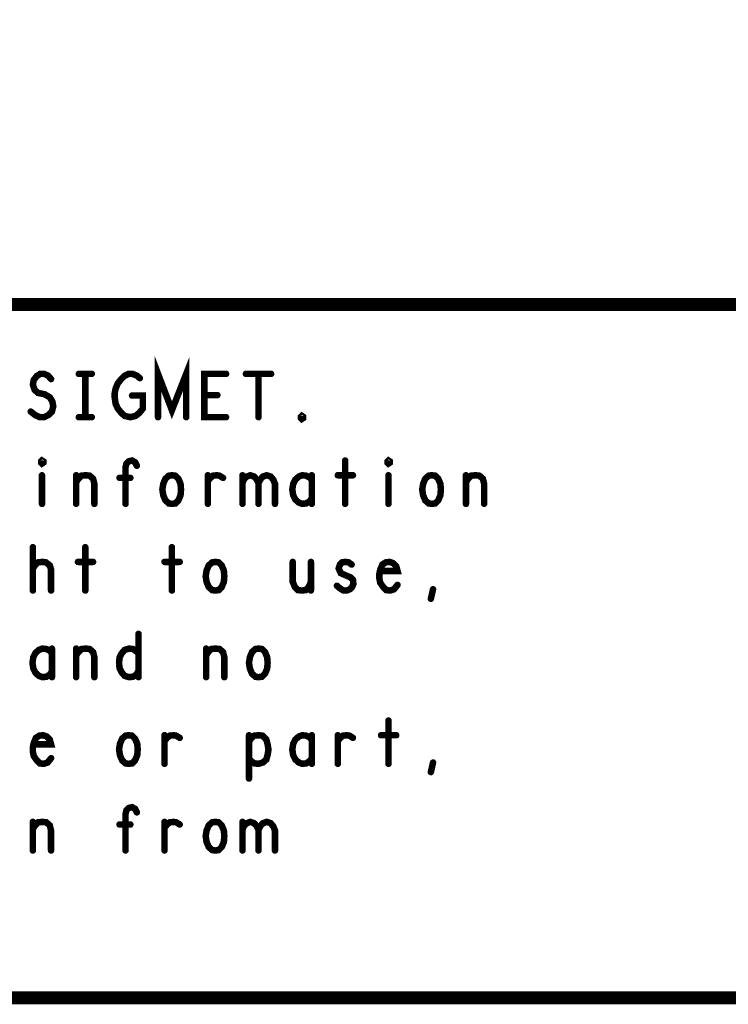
# Model space of a CAD drawing. Extents: x 23.5 to 56.6, y 21.5 to 42.6.
# Tile 21 of 38: x 48.7 to 50.3, y 21.5 to 23.8. Entities that reach past the tile are written whole.
import ezdxf

# ---------------------------------------------------------------- set-up
doc = ezdxf.new("R2010")
doc.units = 0
doc.layers.add('1', color=2, linetype='CONTINUOUS')

msp = doc.modelspace()

# ---------------------------------------------------------------- linework, layer by layer
at = {"layer": '1'}
for points, const_width in [([(23.545, 21.545), (56.545, 21.545), (56.545, 42.545), (23.545, 42.545), (23.545, 21.545)], 0.03), ([(50.345, 23.145), (44.47, 23.145), (44.47, 21.545)], 0.03), ([(48.975, 22.885), (48.975, 22.985), (49.007, 22.901), (49.04, 22.985), (49.04, 22.885)], 0.015), ([(48.681, 22.898), (48.691, 22.89), (48.702, 22.885), (48.712, 22.885), (48.722, 22.89), (48.73, 22.898), (48.733, 22.91), (48.731, 22.921), (48.725, 22.931), (48.713, 22.938), (48.698, 22.941), (48.69, 22.948), (48.686, 22.96), (48.688, 22.971), (48.695, 22.98), (48.703, 22.985), (48.712, 22.985), (48.721, 22.981), (48.728, 22.973)], 0.015), ([(48.792, 22.985), (48.822, 22.985)], 0.015), ([(48.807, 22.985), (48.807, 22.885)], 0.015), ([(48.915, 22.935), (48.94, 22.935), (48.94, 22.905), (48.932, 22.895), (48.923, 22.888), (48.911, 22.885), (48.898, 22.888), (48.89, 22.895), (48.882, 22.905), (48.877, 22.916), (48.875, 22.93), (48.875, 22.941), (48.877, 22.951), (48.882, 22.963), (48.89, 22.973), (48.897, 22.98), (48.907, 22.985), (48.916, 22.985), (48.926, 22.981), (48.933, 22.975)], 0.015), ([(49.132, 22.885), (49.082, 22.885), (49.082, 22.985), (49.132, 22.985)], 0.015), ([(49.178, 22.985), (49.236, 22.985)], 0.015), ([(49.207, 22.985), (49.207, 22.885)], 0.015), ([(49.112, 22.936), (49.082, 22.936)], 0.015), ([(48.792, 22.885), (48.822, 22.885)], 0.015), ([(49.307, 22.881), (49.305, 22.883), (49.305, 22.886), (49.307, 22.888), (49.31, 22.886), (49.31, 22.883), (49.307, 22.881)], 0.015), ([(48.707, 22.778), (48.705, 22.78), (48.705, 22.783), (48.707, 22.785), (48.71, 22.783), (48.71, 22.78), (48.707, 22.778)], 0.015), ([(48.9, 22.685), (48.9, 22.77), (48.902, 22.778), (48.907, 22.783), (48.915, 22.785), (48.922, 22.781), (48.926, 22.773)], 0.015), ([(49.407, 22.785), (49.407, 22.685)], 0.015), ([(49.507, 22.778), (49.505, 22.78), (49.505, 22.783), (49.507, 22.785), (49.51, 22.783), (49.51, 22.78), (49.507, 22.778)], 0.015), ([(48.707, 22.751), (48.707, 22.685)], 0.015), ([(48.786, 22.735), (48.791, 22.743), (48.798, 22.75), (48.808, 22.751), (48.817, 22.75), (48.825, 22.743), (48.828, 22.731), (48.828, 22.685)], 0.015), ([(48.786, 22.685), (48.786, 22.751)], 0.015), ([(48.911, 22.745), (48.886, 22.745)], 0.015), ([(49.007, 22.685), (49, 22.686), (48.992, 22.693), (48.987, 22.705), (48.985, 22.718), (48.987, 22.731), (48.992, 22.743), (49, 22.75), (49.007, 22.751), (49.015, 22.75), (49.022, 22.743), (49.027, 22.731), (49.028, 22.718), (49.027, 22.705), (49.022, 22.693), (49.015, 22.686), (49.007, 22.685)], 0.015), ([(49.09, 22.738), (49.096, 22.745), (49.102, 22.75), (49.111, 22.751), (49.117, 22.75), (49.125, 22.745)], 0.015), ([(49.09, 22.685), (49.09, 22.751)], 0.015), ([(49.17, 22.733), (49.173, 22.741), (49.18, 22.748), (49.188, 22.751), (49.197, 22.748), (49.203, 22.741), (49.207, 22.733), (49.207, 22.685)], 0.015), ([(49.17, 22.685), (49.17, 22.751)], 0.015), ([(49.207, 22.733), (49.211, 22.741), (49.217, 22.748), (49.226, 22.751), (49.235, 22.748), (49.241, 22.741), (49.245, 22.731), (49.245, 22.685)], 0.015), ([(49.33, 22.74), (49.325, 22.746), (49.317, 22.75), (49.308, 22.751), (49.3, 22.748), (49.292, 22.741), (49.287, 22.731), (49.285, 22.718), (49.287, 22.705), (49.292, 22.695), (49.3, 22.688), (49.308, 22.685), (49.317, 22.686), (49.325, 22.691), (49.33, 22.698)], 0.015), ([(49.33, 22.685), (49.33, 22.751)], 0.015), ([(49.39, 22.751), (49.425, 22.751)], 0.015), ([(49.507, 22.751), (49.507, 22.685)], 0.015), ([(49.607, 22.685), (49.6, 22.686), (49.592, 22.693), (49.587, 22.705), (49.585, 22.718), (49.587, 22.731), (49.592, 22.743), (49.6, 22.75), (49.607, 22.751), (49.615, 22.75), (49.622, 22.743), (49.627, 22.731), (49.628, 22.718), (49.627, 22.705), (49.622, 22.693), (49.615, 22.686), (49.607, 22.685)], 0.015), ([(49.686, 22.735), (49.691, 22.743), (49.698, 22.75), (49.708, 22.751), (49.717, 22.75), (49.725, 22.743), (49.728, 22.731), (49.728, 22.685)], 0.015), ([(49.686, 22.685), (49.686, 22.751)], 0.015), ([(48.686, 22.485), (48.686, 22.585)], 0.015), ([(48.807, 22.585), (48.807, 22.485)], 0.015), ([(49.007, 22.585), (49.007, 22.485)], 0.015), ([(48.686, 22.536), (48.692, 22.545), (48.698, 22.55), (48.708, 22.551), (48.716, 22.55), (48.725, 22.543), (48.728, 22.533), (48.728, 22.485)], 0.015), ([(48.79, 22.551), (48.825, 22.551)], 0.015), ([(48.99, 22.551), (49.025, 22.551)], 0.015), ([(49.107, 22.485), (49.1, 22.486), (49.092, 22.493), (49.087, 22.505), (49.085, 22.518), (49.087, 22.531), (49.092, 22.543), (49.1, 22.55), (49.107, 22.551), (49.115, 22.55), (49.122, 22.543), (49.127, 22.531), (49.128, 22.518), (49.127, 22.505), (49.122, 22.493), (49.115, 22.486), (49.107, 22.485)], 0.015), ([(49.286, 22.551), (49.286, 22.505), (49.291, 22.493), (49.298, 22.486), (49.307, 22.485), (49.316, 22.486), (49.323, 22.493), (49.328, 22.505)], 0.015), ([(49.328, 22.485), (49.328, 22.551)], 0.015), ([(49.388, 22.496), (49.395, 22.49), (49.403, 22.485), (49.411, 22.485), (49.418, 22.488), (49.423, 22.493), (49.426, 22.5), (49.425, 22.51), (49.42, 22.515), (49.397, 22.525), (49.392, 22.536), (49.395, 22.545), (49.4, 22.55), (49.407, 22.551), (49.415, 22.55), (49.422, 22.545)], 0.015), ([(49.488, 22.53), (49.528, 22.53), (49.525, 22.541), (49.518, 22.548), (49.51, 22.551), (49.501, 22.55), (49.493, 22.545), (49.488, 22.533), (49.486, 22.523), (49.486, 22.513), (49.488, 22.503), (49.495, 22.493), (49.502, 22.486), (49.511, 22.485), (49.52, 22.488), (49.528, 22.498)], 0.015), ([(49.605, 22.466), (49.61, 22.488)], 0.015), ([(48.93, 22.385), (48.93, 22.285)], 0.015), ([(48.73, 22.34), (48.725, 22.346), (48.717, 22.35), (48.708, 22.351), (48.7, 22.348), (48.692, 22.341), (48.687, 22.331), (48.685, 22.318), (48.687, 22.305), (48.692, 22.295), (48.7, 22.288), (48.708, 22.285), (48.717, 22.286), (48.725, 22.291), (48.73, 22.298)], 0.015), ([(48.73, 22.285), (48.73, 22.351)], 0.015), ([(48.786, 22.335), (48.791, 22.343), (48.798, 22.35), (48.808, 22.351), (48.817, 22.35), (48.825, 22.343), (48.828, 22.331), (48.828, 22.285)], 0.015), ([(48.786, 22.285), (48.786, 22.351)], 0.015), ([(48.93, 22.3), (48.925, 22.291), (48.917, 22.286), (48.908, 22.285), (48.898, 22.288), (48.891, 22.296), (48.886, 22.306), (48.885, 22.318), (48.886, 22.33), (48.891, 22.34), (48.898, 22.348), (48.908, 22.351), (48.917, 22.35), (48.923, 22.346), (48.93, 22.34)], 0.015), ([(49.086, 22.335), (49.091, 22.343), (49.098, 22.35), (49.108, 22.351), (49.117, 22.35), (49.125, 22.343), (49.128, 22.331), (49.128, 22.285)], 0.015), ([(49.086, 22.285), (49.086, 22.351)], 0.015), ([(49.207, 22.285), (49.2, 22.286), (49.192, 22.293), (49.187, 22.305), (49.185, 22.318), (49.187, 22.331), (49.192, 22.343), (49.2, 22.35), (49.207, 22.351), (49.215, 22.35), (49.222, 22.343), (49.227, 22.331), (49.228, 22.318), (49.227, 22.305), (49.222, 22.293), (49.215, 22.286), (49.207, 22.285)], 0.015), ([(49.507, 22.185), (49.507, 22.085)], 0.015), ([(48.688, 22.13), (48.728, 22.13), (48.725, 22.141), (48.718, 22.148), (48.71, 22.151), (48.701, 22.15), (48.693, 22.145), (48.688, 22.133), (48.686, 22.123), (48.686, 22.113), (48.688, 22.103), (48.695, 22.093), (48.702, 22.086), (48.711, 22.085), (48.72, 22.088), (48.728, 22.098)], 0.015), ([(48.907, 22.085), (48.9, 22.086), (48.892, 22.093), (48.887, 22.105), (48.885, 22.118), (48.887, 22.131), (48.892, 22.143), (48.9, 22.15), (48.907, 22.151), (48.915, 22.15), (48.922, 22.143), (48.927, 22.131), (48.928, 22.118), (48.927, 22.105), (48.922, 22.093), (48.915, 22.086), (48.907, 22.085)], 0.015), ([(48.99, 22.138), (48.996, 22.145), (49.002, 22.15), (49.011, 22.151), (49.017, 22.15), (49.025, 22.145)], 0.015), ([(48.99, 22.085), (48.99, 22.151)], 0.015), ([(49.185, 22.136), (49.191, 22.145), (49.197, 22.15), (49.207, 22.151), (49.216, 22.15), (49.225, 22.141), (49.228, 22.13), (49.23, 22.118), (49.228, 22.106), (49.225, 22.095), (49.217, 22.088), (49.207, 22.085), (49.198, 22.086), (49.19, 22.091), (49.185, 22.098)], 0.015), ([(49.185, 22.051), (49.185, 22.151)], 0.015), ([(49.33, 22.14), (49.325, 22.146), (49.317, 22.15), (49.308, 22.151), (49.3, 22.148), (49.292, 22.141), (49.287, 22.131), (49.285, 22.118), (49.287, 22.105), (49.292, 22.095), (49.3, 22.088), (49.308, 22.085), (49.317, 22.086), (49.325, 22.091), (49.33, 22.098)], 0.015), ([(49.33, 22.085), (49.33, 22.151)], 0.015), ([(49.39, 22.138), (49.396, 22.145), (49.402, 22.15), (49.411, 22.151), (49.417, 22.15), (49.425, 22.145)], 0.015), ([(49.39, 22.085), (49.39, 22.151)], 0.015), ([(49.49, 22.151), (49.525, 22.151)], 0.015), ([(49.605, 22.066), (49.61, 22.088)], 0.015), ([(48.9, 21.885), (48.9, 21.97), (48.902, 21.978), (48.907, 21.983), (48.915, 21.985), (48.922, 21.981), (48.926, 21.973)], 0.015), ([(48.686, 21.935), (48.691, 21.943), (48.698, 21.95), (48.708, 21.951), (48.717, 21.95), (48.725, 21.943), (48.728, 21.931), (48.728, 21.885)], 0.015), ([(48.686, 21.885), (48.686, 21.951)], 0.015), ([(48.911, 21.945), (48.886, 21.945)], 0.015), ([(48.99, 21.938), (48.996, 21.945), (49.002, 21.95), (49.011, 21.951), (49.017, 21.95), (49.025, 21.945)], 0.015), ([(48.99, 21.885), (48.99, 21.951)], 0.015), ([(49.107, 21.885), (49.1, 21.886), (49.092, 21.893), (49.087, 21.905), (49.085, 21.918), (49.087, 21.931), (49.092, 21.943), (49.1, 21.95), (49.107, 21.951), (49.115, 21.95), (49.122, 21.943), (49.127, 21.931), (49.128, 21.918), (49.127, 21.905), (49.122, 21.893), (49.115, 21.886), (49.107, 21.885)], 0.015), ([(49.17, 21.933), (49.173, 21.941), (49.18, 21.948), (49.188, 21.951), (49.197, 21.948), (49.203, 21.941), (49.207, 21.933), (49.207, 21.885)], 0.015), ([(49.17, 21.885), (49.17, 21.951)], 0.015), ([(49.207, 21.933), (49.211, 21.941), (49.217, 21.948), (49.226, 21.951), (49.235, 21.948), (49.241, 21.941), (49.245, 21.931), (49.245, 21.885)], 0.015)]:
    msp.add_lwpolyline(points, dxfattribs=dict(at, const_width=const_width))
at = {"layer": '1', "const_width": 0.0075}
for points in [[(48.73175, 22.973, 1), (48.72425, 22.973, 1)], [(48.79575, 22.985, 1), (48.78825, 22.985, 1)], [(48.81075, 22.985, 1), (48.80325, 22.985, 1)], [(48.82575, 22.985, 1), (48.81825, 22.985, 1)], [(48.93675, 22.975, 1), (48.92925, 22.975, 1)], [(49.13575, 22.985, 1), (49.12825, 22.985, 1)], [(49.18175, 22.985, 1), (49.17425, 22.985, 1)], [(49.21075, 22.985, 1), (49.20325, 22.985, 1)], [(49.23975, 22.985, 1), (49.23225, 22.985, 1)], [(48.91875, 22.935, 1), (48.91125, 22.935, 1)], [(49.08575, 22.936, 1), (49.07825, 22.936, 1)], [(49.11575, 22.936, 1), (49.10825, 22.936, 1)], [(48.68475, 22.898, 1), (48.67725, 22.898, 1)], [(48.79575, 22.885, 1), (48.78825, 22.885, 1)], [(48.81075, 22.885, 1), (48.80325, 22.885, 1)], [(48.82575, 22.885, 1), (48.81825, 22.885, 1)], [(48.97875, 22.885, 1), (48.97125, 22.885, 1)], [(49.04375, 22.885, 1), (49.03625, 22.885, 1)], [(49.13575, 22.885, 1), (49.12825, 22.885, 1)], [(49.21075, 22.885, 1), (49.20325, 22.885, 1)], [(49.31075, 22.881, 1), (49.30325, 22.881, 1)], [(49.31075, 22.881, 1), (49.30325, 22.881, 1)], [(49.41075, 22.785, 1), (49.40325, 22.785, 1)], [(48.71075, 22.778, 1), (48.70325, 22.778, 1)], [(48.71075, 22.778, 1), (48.70325, 22.778, 1)], [(48.92975, 22.773, 1), (48.92225, 22.773, 1)], [(49.51075, 22.778, 1), (49.50325, 22.778, 1)], [(49.51075, 22.778, 1), (49.50325, 22.778, 1)], [(48.71075, 22.751, 1), (48.70325, 22.751, 1)], [(48.78975, 22.751, 1), (48.78225, 22.751, 1)], [(48.88975, 22.745, 1), (48.88225, 22.745, 1)], [(48.91475, 22.745, 1), (48.90725, 22.745, 1)], [(49.09375, 22.751, 1), (49.08625, 22.751, 1)], [(49.12875, 22.745, 1), (49.12125, 22.745, 1)], [(49.17375, 22.751, 1), (49.16625, 22.751, 1)], [(49.33375, 22.751, 1), (49.32625, 22.751, 1)], [(49.33375, 22.74, 1), (49.32625, 22.74, 1)], [(49.39375, 22.751, 1), (49.38625, 22.751, 1)], [(49.42875, 22.751, 1), (49.42125, 22.751, 1)], [(49.51075, 22.751, 1), (49.50325, 22.751, 1)], [(49.68975, 22.751, 1), (49.68225, 22.751, 1)], [(48.78975, 22.735, 1), (48.78225, 22.735, 1)], [(49.09375, 22.738, 1), (49.08625, 22.738, 1)], [(49.17375, 22.733, 1), (49.16625, 22.733, 1)], [(49.21075, 22.733, 1), (49.20325, 22.733, 1)], [(49.68975, 22.735, 1), (49.68225, 22.735, 1)], [(49.33375, 22.698, 1), (49.32625, 22.698, 1)], [(48.71075, 22.685, 1), (48.70325, 22.685, 1)], [(48.78975, 22.685, 1), (48.78225, 22.685, 1)], [(48.83175, 22.685, 1), (48.82425, 22.685, 1)], [(48.90375, 22.685, 1), (48.89625, 22.685, 1)], [(49.01075, 22.685, 1), (49.00325, 22.685, 1)], [(49.01075, 22.685, 1), (49.00325, 22.685, 1)], [(49.09375, 22.685, 1), (49.08625, 22.685, 1)], [(49.17375, 22.685, 1), (49.16625, 22.685, 1)], [(49.21075, 22.685, 1), (49.20325, 22.685, 1)], [(49.24875, 22.685, 1), (49.24125, 22.685, 1)], [(49.33375, 22.685, 1), (49.32625, 22.685, 1)], [(49.41075, 22.685, 1), (49.40325, 22.685, 1)], [(49.51075, 22.685, 1), (49.50325, 22.685, 1)], [(49.61075, 22.685, 1), (49.60325, 22.685, 1)], [(49.61075, 22.685, 1), (49.60325, 22.685, 1)], [(49.68975, 22.685, 1), (49.68225, 22.685, 1)], [(49.73175, 22.685, 1), (49.72425, 22.685, 1)], [(48.68975, 22.585, 1), (48.68225, 22.585, 1)], [(48.81075, 22.585, 1), (48.80325, 22.585, 1)], [(49.01075, 22.585, 1), (49.00325, 22.585, 1)], [(48.68975, 22.536, 1), (48.68225, 22.536, 1)], [(48.79375, 22.551, 1), (48.78625, 22.551, 1)], [(48.82875, 22.551, 1), (48.82125, 22.551, 1)], [(48.99375, 22.551, 1), (48.98625, 22.551, 1)], [(49.02875, 22.551, 1), (49.02125, 22.551, 1)], [(49.28975, 22.551, 1), (49.28225, 22.551, 1)], [(49.33175, 22.551, 1), (49.32425, 22.551, 1)], [(49.42575, 22.545, 1), (49.41825, 22.545, 1)], [(49.49175, 22.53, 1), (49.48425, 22.53, 1)], [(49.33175, 22.505, 1), (49.32425, 22.505, 1)], [(49.39175, 22.496, 1), (49.38425, 22.496, 1)], [(49.53175, 22.498, 1), (49.52425, 22.498, 1)], [(48.68975, 22.485, 1), (48.68225, 22.485, 1)], [(48.73175, 22.485, 1), (48.72425, 22.485, 1)], [(48.81075, 22.485, 1), (48.80325, 22.485, 1)], [(49.01075, 22.485, 1), (49.00325, 22.485, 1)], [(49.11075, 22.485, 1), (49.10325, 22.485, 1)], [(49.11075, 22.485, 1), (49.10325, 22.485, 1)], [(49.33175, 22.485, 1), (49.32425, 22.485, 1)], [(49.61375, 22.488, 1), (49.60625, 22.488, 1)], [(49.60875, 22.466, 1), (49.60125, 22.466, 1)], [(48.93375, 22.385, 1), (48.92625, 22.385, 1)], [(48.73375, 22.351, 1), (48.72625, 22.351, 1)], [(48.73375, 22.34, 1), (48.72625, 22.34, 1)], [(48.78975, 22.351, 1), (48.78225, 22.351, 1)], [(48.78975, 22.335, 1), (48.78225, 22.335, 1)], [(48.93375, 22.34, 1), (48.92625, 22.34, 1)], [(49.08975, 22.351, 1), (49.08225, 22.351, 1)], [(49.08975, 22.335, 1), (49.08225, 22.335, 1)], [(48.73375, 22.298, 1), (48.72625, 22.298, 1)], [(48.93375, 22.3, 1), (48.92625, 22.3, 1)], [(48.73375, 22.285, 1), (48.72625, 22.285, 1)], [(48.78975, 22.285, 1), (48.78225, 22.285, 1)], [(48.83175, 22.285, 1), (48.82425, 22.285, 1)], [(48.93375, 22.285, 1), (48.92625, 22.285, 1)], [(49.08975, 22.285, 1), (49.08225, 22.285, 1)], [(49.13175, 22.285, 1), (49.12425, 22.285, 1)], [(49.21075, 22.285, 1), (49.20325, 22.285, 1)], [(49.21075, 22.285, 1), (49.20325, 22.285, 1)], [(49.51075, 22.185, 1), (49.50325, 22.185, 1)], [(48.99375, 22.151, 1), (48.98625, 22.151, 1)], [(49.18875, 22.151, 1), (49.18125, 22.151, 1)], [(49.33375, 22.151, 1), (49.32625, 22.151, 1)], [(49.39375, 22.151, 1), (49.38625, 22.151, 1)], [(49.49375, 22.151, 1), (49.48625, 22.151, 1)], [(49.52875, 22.151, 1), (49.52125, 22.151, 1)], [(48.69175, 22.13, 1), (48.68425, 22.13, 1)], [(48.99375, 22.138, 1), (48.98625, 22.138, 1)], [(49.02875, 22.145, 1), (49.02125, 22.145, 1)], [(49.18875, 22.136, 1), (49.18125, 22.136, 1)], [(49.33375, 22.14, 1), (49.32625, 22.14, 1)], [(49.39375, 22.138, 1), (49.38625, 22.138, 1)], [(49.42875, 22.145, 1), (49.42125, 22.145, 1)], [(48.73175, 22.098, 1), (48.72425, 22.098, 1)], [(48.91075, 22.085, 1), (48.90325, 22.085, 1)], [(48.91075, 22.085, 1), (48.90325, 22.085, 1)], [(48.99375, 22.085, 1), (48.98625, 22.085, 1)], [(49.18875, 22.098, 1), (49.18125, 22.098, 1)], [(49.33375, 22.098, 1), (49.32625, 22.098, 1)], [(49.33375, 22.085, 1), (49.32625, 22.085, 1)], [(49.39375, 22.085, 1), (49.38625, 22.085, 1)], [(49.51075, 22.085, 1), (49.50325, 22.085, 1)], [(49.61375, 22.088, 1), (49.60625, 22.088, 1)], [(49.60875, 22.066, 1), (49.60125, 22.066, 1)], [(49.18875, 22.051, 1), (49.18125, 22.051, 1)], [(48.92975, 21.973, 1), (48.92225, 21.973, 1)], [(48.68975, 21.951, 1), (48.68225, 21.951, 1)], [(48.88975, 21.945, 1), (48.88225, 21.945, 1)], [(48.91475, 21.945, 1), (48.90725, 21.945, 1)], [(48.99375, 21.951, 1), (48.98625, 21.951, 1)], [(49.02875, 21.945, 1), (49.02125, 21.945, 1)], [(49.17375, 21.951, 1), (49.16625, 21.951, 1)], [(48.68975, 21.935, 1), (48.68225, 21.935, 1)], [(48.99375, 21.938, 1), (48.98625, 21.938, 1)], [(49.17375, 21.933, 1), (49.16625, 21.933, 1)], [(49.21075, 21.933, 1), (49.20325, 21.933, 1)], [(48.68975, 21.885, 1), (48.68225, 21.885, 1)], [(48.73175, 21.885, 1), (48.72425, 21.885, 1)], [(48.90375, 21.885, 1), (48.89625, 21.885, 1)], [(48.99375, 21.885, 1), (48.98625, 21.885, 1)], [(49.11075, 21.885, 1), (49.10325, 21.885, 1)], [(49.11075, 21.885, 1), (49.10325, 21.885, 1)], [(49.17375, 21.885, 1), (49.16625, 21.885, 1)], [(49.21075, 21.885, 1), (49.20325, 21.885, 1)], [(49.24875, 21.885, 1), (49.24125, 21.885, 1)]]:
    msp.add_lwpolyline(points, format="xyb", close=True, dxfattribs=at)

doc.saveas('drawing.dxf')
